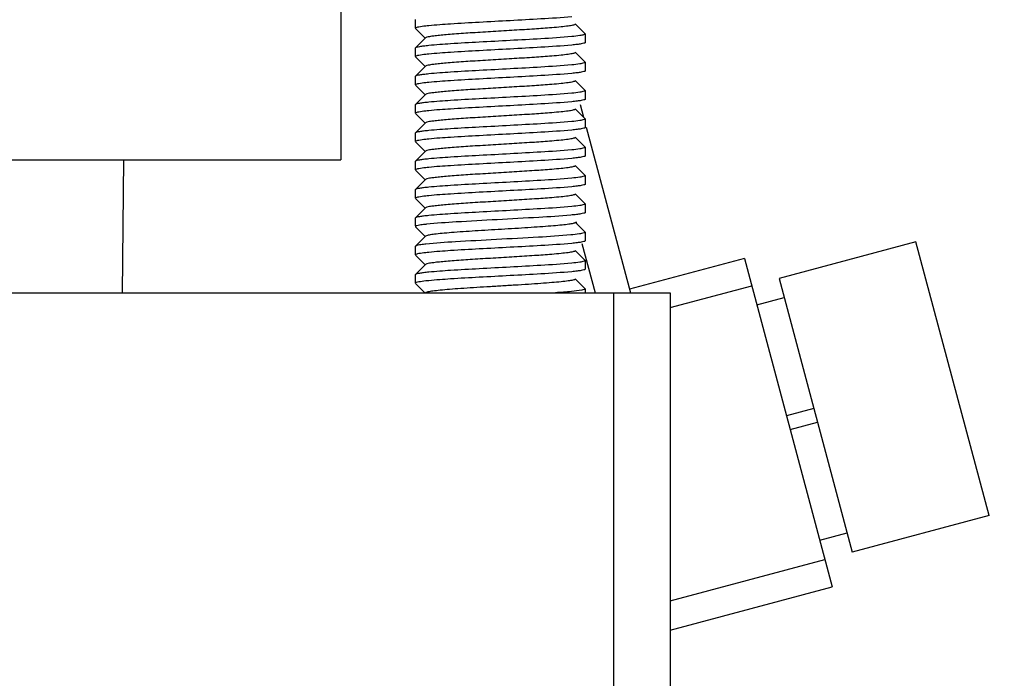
# Model space of a CAD drawing. Header units: millimetres. Extents: x -43833 to -38083, y -3638 to -2112.
# Tile 71 of 114: x -40758 to -40723, y -3207 to -3183. Entities that reach past the tile are written whole.
import ezdxf

# ---------------------------------------------------------------- set-up
doc = ezdxf.new("R2010")
doc.units = ezdxf.units.MM
doc.layers.add('02___PRT_ALL_AXES', color=7, linetype='Continuous')
doc.dimstyles.new('副本 12', dxfattribs={"dimtxt": 12, "dimasz": 6, "dimexe": 1, "dimexo": 1.2, "dimgap": 2, "dimtad": 0, "dimtxsty": 'Standard', "dimblk": 'OPEN30', "dimcen": 0, "dimclrd": 5, "dimclre": 3, "dimclrt": 256, "dimadec": 0, "dimazin": 2, "dimtm": 1e-09, "dimtfac": 0.6, "dimtofl": 0, "dimtmove": 0, "dimatfit": 3, "dimldrblk": 'OPEN30', "dimfxl": 1, "dimtolj": 1, "dimarcsym": 0})

# ---------------------------------------------------------------- blocks, each defined once
blk = doc.blocks.new('_Open30')
at = {"color": 0, "linetype": 'ByBlock', "lineweight": -2}
for p, q in [((-1, 0.2679), (0, 0)), ((0, 0), (-1, -0.2679)), ((0, 0), (-1, 0))]:
    blk.add_line(p, q, dxfattribs=at)
blk = doc.blocks.new('*D119')
at = {"color": 3, "linetype": 'ByBlock', "lineweight": -2}
for p, q in [((-40548.334, -3096.409), (-40519.57, -3096.409)), ((-40728.334, -3374.422), (-40519.57, -3374.422))]:
    blk.add_line(p, q, dxfattribs=at)
at = {"color": 5, "linetype": 'ByBlock', "lineweight": -2}
for p, q in [((-40520.57, -3102.409), (-40520.57, -3173.315)), ((-40520.57, -3368.422), (-40520.57, -3297.517))]:
    blk.add_line(p, q, dxfattribs=at)
at = {"layer": 'Defpoints', "color": 0, "linetype": 'ByBlock'}
for p in [(-40549.534, -3096.409), (-40729.534, -3374.422), (-40520.57, -3374.422)]:
    blk.add_point(p, dxfattribs=at)
at = {"color": 5, "linetype": 'ByBlock', "lineweight": -2, "xscale": 6, "yscale": 6, "zscale": 6}
for p, rotation in [((-40520.57, -3096.409), 90), ((-40520.57, -3374.422), 270)]:
    blk.add_blockref('_Open30', p, dxfattribs=dict(at, rotation=rotation))
at = {"linetype": 'ByBlock', "insert": (-40520.57, -3235.416), "char_height": 12, "attachment_point": 5, "rotation": 90}
blk.add_mtext('\\A1;{\\fKaiTi|b0|i0|c134|p49;出口高度}280%%P5', dxfattribs=at)

msp = doc.modelspace()

# ---------------------------------------------------------------- linework, layer by layer
at = {"color": 7, "linetype": 'Continuous'}
for p, q in [((-40746.166, -3163.999), (-40746.166, -3188.215)), ((-40743.53, -3183.264), (-40743.534, -3183.272)), ((-40743.534, -3183.272), (-40743.534, -3183.572)), ((-40737.538, -3183.764), (-40737.889, -3183.412)), ((-40743.53, -3183.58), (-40743.179, -3183.932)), ((-40743.413, -3183.527), (-40743.454, -3183.535)), ((-40737.534, -3183.772), (-40737.534, -3184.072)), ((-40743.179, -3183.912), (-40743.53, -3184.264)), ((-40737.534, -3184.072), (-40737.538, -3184.08)), ((-40743.53, -3184.264), (-40743.534, -3184.272)), ((-40743.534, -3184.272), (-40743.534, -3184.572)), ((-40737.538, -3184.764), (-40737.889, -3184.412)), ((-40743.53, -3184.58), (-40743.179, -3184.932)), ((-40743.413, -3184.527), (-40743.454, -3184.535)), ((-40737.534, -3184.772), (-40737.534, -3185.072)), ((-40743.179, -3184.912), (-40743.53, -3185.264)), ((-40737.534, -3185.072), (-40737.538, -3185.08)), ((-40743.53, -3185.264), (-40743.534, -3185.272)), ((-40743.534, -3185.272), (-40743.534, -3185.572)), ((-40743.413, -3185.527), (-40743.454, -3185.535)), ((-40737.538, -3185.764), (-40737.889, -3185.412)), ((-40743.53, -3185.58), (-40743.179, -3185.932)), ((-40737.534, -3185.772), (-40737.534, -3186.072)), ((-40743.179, -3185.912), (-40743.53, -3186.264)), ((-40737.534, -3186.072), (-40737.538, -3186.08)), ((-40743.53, -3186.264), (-40743.534, -3186.272)), ((-40743.534, -3186.272), (-40743.534, -3186.572)), ((-40743.413, -3186.527), (-40743.454, -3186.535)), ((-40737.538, -3186.764), (-40737.889, -3186.412)), ((-40737.717, -3186.259), (-40737.597, -3186.704)), ((-40743.53, -3186.58), (-40743.179, -3186.932)), ((-40743.179, -3186.912), (-40743.53, -3187.264)), ((-40737.534, -3186.772), (-40737.534, -3187.072)), ((-40743.53, -3187.264), (-40743.534, -3187.272)), ((-40737.534, -3187.072), (-40737.538, -3187.08)), ((-40737.501, -3187.063), (-40735.935, -3192.909)), ((-40743.534, -3187.272), (-40743.534, -3187.572)), ((-40743.53, -3187.58), (-40743.179, -3187.932)), ((-40743.413, -3187.527), (-40743.454, -3187.535)), ((-40737.538, -3187.764), (-40737.889, -3187.412)), ((-40743.179, -3187.912), (-40743.53, -3188.264)), ((-40737.534, -3187.772), (-40737.534, -3188.072)), ((-40813.166, -3188.215), (-40746.166, -3188.215)), ((-40753.876, -3192.909), (-40753.834, -3188.215)), ((-40743.53, -3188.264), (-40743.534, -3188.272)), ((-40743.534, -3188.272), (-40743.534, -3188.572)), ((-40737.534, -3188.072), (-40737.538, -3188.08)), ((-40743.53, -3188.58), (-40743.179, -3188.932)), ((-40743.413, -3188.527), (-40743.454, -3188.535)), ((-40737.538, -3188.764), (-40737.889, -3188.412)), ((-40743.179, -3188.912), (-40743.53, -3189.264)), ((-40737.534, -3188.772), (-40737.534, -3189.072)), ((-40743.53, -3189.264), (-40743.534, -3189.272)), ((-40743.534, -3189.272), (-40743.534, -3189.572)), ((-40737.534, -3189.072), (-40737.538, -3189.08)), ((-40743.53, -3189.58), (-40743.179, -3189.932)), ((-40743.413, -3189.527), (-40743.454, -3189.535)), ((-40737.538, -3189.764), (-40737.889, -3189.412)), ((-40743.179, -3189.912), (-40743.53, -3190.264)), ((-40737.534, -3189.772), (-40737.534, -3190.072)), ((-40743.53, -3190.264), (-40743.534, -3190.272)), ((-40743.534, -3190.272), (-40743.534, -3190.543)), ((-40737.534, -3190.072), (-40737.538, -3190.08)), ((-40743.53, -3190.58), (-40743.179, -3190.932)), ((-40737.538, -3190.764), (-40737.889, -3190.412)), ((-40737.83, -3190.471), (-40737.849, -3190.402)), ((-40743.179, -3190.912), (-40743.496, -3191.23)), ((-40743.139, -3190.893), (-40743.179, -3190.912)), ((-40737.534, -3191.072), (-40737.538, -3191.08)), ((-40737.534, -3190.772), (-40737.534, -3191.072)), ((-40743.53, -3191.264), (-40743.534, -3191.272)), ((-40737.538, -3191.764), (-40737.889, -3191.412)), ((-40737.174, -3192.92), (-40737.64, -3191.182)), ((-40725.858, -3191.108), (-40730.687, -3192.402)), ((-40723.269, -3200.768), (-40725.858, -3191.108)), ((-40743.53, -3191.58), (-40743.179, -3191.932)), ((-40743.413, -3191.527), (-40743.454, -3191.535)), ((-40737.534, -3191.772), (-40737.534, -3192.072)), ((-40731.912, -3191.695), (-40735.969, -3192.782)), ((-40731.912, -3191.695), (-40728.806, -3203.286)), ((-40743.179, -3191.912), (-40743.53, -3192.264)), ((-40737.534, -3192.072), (-40737.538, -3192.08)), ((-40743.53, -3192.264), (-40743.534, -3192.272)), ((-40743.534, -3192.272), (-40743.534, -3192.572)), ((-40737.538, -3192.764), (-40737.889, -3192.412)), ((-40730.687, -3192.402), (-40728.099, -3202.062)), ((-40743.53, -3192.58), (-40743.201, -3192.909)), ((-40737.534, -3192.772), (-40737.534, -3192.909)), ((-40734.534, -3193.433), (-40731.653, -3192.661)), ((-40835.954, -3192.909), (-40734.534, -3192.909)), ((-40736.534, -3192.909), (-40736.534, -3207.409)), ((-40734.534, -3192.909), (-40734.534, -3207.409)), ((-40731.472, -3193.337), (-40730.506, -3193.079)), ((-40729.458, -3196.991), (-40730.424, -3197.249)), ((-40730.294, -3197.732), (-40729.328, -3197.474)), ((-40723.269, -3200.768), (-40728.099, -3202.062)), ((-40729.246, -3201.644), (-40728.28, -3201.386)), ((-40734.534, -3203.786), (-40729.065, -3202.321)), ((-40734.534, -3204.821), (-40728.806, -3203.286))]:
    msp.add_line(p, q, dxfattribs=at)
for centre, radius, start, end in [((-40742.381, -3197.59), 7.141, 96.1029, 96.5433), ((-40742.419, -3197.951), 6.8, 96.2878, 96.5489)]:
    msp.add_arc(centre, radius, start, end, dxfattribs=at)
for points, start_tangent, end_tangent in [([(-40737.889, -3183.432), (-40737.916, -3183.447), (-40737.966, -3183.462), (-40738.134, -3183.492), (-40738.388, -3183.522), (-40738.717, -3183.552), (-40739.329, -3183.597), (-40740.037, -3183.642), (-40740.784, -3183.687), (-40741.511, -3183.732), (-40742.161, -3183.777), (-40742.44, -3183.8), (-40742.681, -3183.822), (-40742.879, -3183.845), (-40743.03, -3183.867), (-40743.13, -3183.89), (-40743.179, -3183.912)], (-0.705771, -0.708441), (-0.707622, -0.706591)), ([(-40738.01, -3183.163), (-40739.096, -3183.242), (-40741.276, -3183.362), (-40742.289, -3183.421), (-40743.058, -3183.481)], (-0.995222, -0.097638), (-0.995222, -0.097638)), ([(-40743.454, -3183.535), (-40743.514, -3183.554), (-40743.534, -3183.572)], (-0.974252, -0.225464), (0, -1)), ([(-40743.058, -3183.481), (-40743.167, -3183.492), (-40743.413, -3183.527)], (-0.995222, -0.097638), (-0.982697, -0.185221)), ([(-40737.534, -3183.772), (-40737.565, -3183.795), (-40737.656, -3183.817)], (0, -1), (-0.982697, -0.185221)), ([(-40738.01, -3183.863), (-40739.096, -3183.942), (-40741.276, -3184.062), (-40742.289, -3184.121), (-40743.058, -3184.181)], (-0.995222, -0.097638), (-0.995222, -0.097638)), ([(-40737.656, -3183.817), (-40737.723, -3183.829), (-40738.01, -3183.863)], (-0.982697, -0.185221), (-0.995222, -0.097638)), ([(-40737.538, -3184.08), (-40737.584, -3184.101), (-40737.679, -3184.122), (-40737.822, -3184.142), (-40738.01, -3184.163)], (-0.70919, -0.705017), (-0.995222, -0.097638)), ([(-40743.058, -3184.181), (-40743.246, -3184.202), (-40743.389, -3184.222), (-40743.484, -3184.243), (-40743.53, -3184.264)], (-0.995222, -0.097638), (-0.709185, -0.705022)), ([(-40743.058, -3184.481), (-40743.167, -3184.492), (-40743.413, -3184.527)], (-0.995222, -0.097638), (-0.982697, -0.185221)), ([(-40737.889, -3184.432), (-40737.916, -3184.447), (-40737.966, -3184.462), (-40738.039, -3184.477), (-40738.134, -3184.492), (-40738.388, -3184.522), (-40738.717, -3184.552), (-40739.329, -3184.597), (-40740.037, -3184.642), (-40740.784, -3184.687), (-40741.511, -3184.732), (-40742.161, -3184.777), (-40742.44, -3184.8), (-40742.681, -3184.822), (-40742.879, -3184.845), (-40743.03, -3184.867), (-40743.13, -3184.89), (-40743.179, -3184.912)], (-0.705766, -0.708445), (-0.704868, -0.709338)), ([(-40738.01, -3184.163), (-40739.096, -3184.242), (-40741.276, -3184.362), (-40742.289, -3184.421), (-40743.058, -3184.481)], (-0.995222, -0.097638), (-0.995222, -0.097638)), ([(-40743.454, -3184.535), (-40743.514, -3184.554), (-40743.534, -3184.572)], (-0.974252, -0.225464), (0, -1)), ([(-40737.656, -3184.817), (-40737.723, -3184.829), (-40738.01, -3184.863)], (-0.982697, -0.185221), (-0.995222, -0.097638)), ([(-40737.534, -3184.772), (-40737.565, -3184.795), (-40737.656, -3184.817)], (0, -1), (-0.982697, -0.185221)), ([(-40743.058, -3185.181), (-40743.246, -3185.202), (-40743.389, -3185.222), (-40743.484, -3185.243), (-40743.53, -3185.264)], (-0.995222, -0.097638), (-0.709185, -0.705022)), ([(-40738.01, -3184.863), (-40739.096, -3184.942), (-40741.276, -3185.062), (-40742.289, -3185.121), (-40743.058, -3185.181)], (-0.995222, -0.097638), (-0.995222, -0.097638)), ([(-40738.01, -3185.163), (-40739.096, -3185.242), (-40741.276, -3185.362), (-40742.289, -3185.421), (-40743.058, -3185.481)], (-0.995222, -0.097638), (-0.995222, -0.097638)), ([(-40737.538, -3185.08), (-40737.584, -3185.101), (-40737.679, -3185.122), (-40737.822, -3185.142), (-40738.01, -3185.163)], (-0.70919, -0.705017), (-0.995222, -0.097638)), ([(-40743.058, -3185.481), (-40743.167, -3185.492), (-40743.413, -3185.527)], (-0.995222, -0.097638), (-0.982697, -0.185221)), ([(-40737.889, -3185.432), (-40737.916, -3185.447), (-40737.966, -3185.462), (-40738.134, -3185.492), (-40738.388, -3185.522), (-40738.717, -3185.552), (-40739.329, -3185.597), (-40740.037, -3185.642), (-40740.784, -3185.687), (-40741.511, -3185.732), (-40742.161, -3185.777), (-40742.44, -3185.8), (-40742.681, -3185.822), (-40742.879, -3185.845), (-40743.03, -3185.867), (-40743.13, -3185.89), (-40743.179, -3185.912)], (-0.707883, -0.70633), (-0.707417, -0.706797)), ([(-40743.454, -3185.535), (-40743.514, -3185.554), (-40743.534, -3185.572)], (-0.974252, -0.225464), (0, -1)), ([(-40738.01, -3185.863), (-40739.096, -3185.942), (-40741.276, -3186.062), (-40742.289, -3186.121), (-40743.058, -3186.181)], (-0.995222, -0.097638), (-0.995222, -0.097638)), ([(-40737.656, -3185.817), (-40737.723, -3185.829), (-40738.01, -3185.863)], (-0.982697, -0.185221), (-0.995222, -0.097638)), ([(-40737.534, -3185.772), (-40737.565, -3185.795), (-40737.656, -3185.817)], (0, -1), (-0.982697, -0.185221)), ([(-40743.058, -3186.181), (-40743.246, -3186.202), (-40743.389, -3186.222), (-40743.484, -3186.243), (-40743.53, -3186.264)], (-0.995222, -0.097638), (-0.709185, -0.705022)), ([(-40738.01, -3186.163), (-40739.096, -3186.242), (-40741.276, -3186.362), (-40742.289, -3186.421), (-40743.058, -3186.481)], (-0.995222, -0.097638), (-0.995222, -0.097638)), ([(-40737.538, -3186.08), (-40737.584, -3186.101), (-40737.679, -3186.122), (-40737.822, -3186.142), (-40738.01, -3186.163)], (-0.70919, -0.705017), (-0.995222, -0.097638)), ([(-40743.454, -3186.535), (-40743.514, -3186.554), (-40743.534, -3186.572)], (-0.974252, -0.225464), (0, -1)), ([(-40743.058, -3186.481), (-40743.167, -3186.492), (-40743.413, -3186.527)], (-0.995222, -0.097638), (-0.982697, -0.185221)), ([(-40737.889, -3186.432), (-40737.916, -3186.447), (-40737.966, -3186.462), (-40738.134, -3186.492), (-40738.388, -3186.522), (-40738.717, -3186.552), (-40739.329, -3186.597), (-40740.037, -3186.642), (-40740.784, -3186.687), (-40741.511, -3186.732), (-40742.161, -3186.777), (-40742.44, -3186.8), (-40742.681, -3186.822), (-40742.879, -3186.845), (-40743.03, -3186.867), (-40743.13, -3186.89), (-40743.179, -3186.912)], (-0.705218, -0.70899), (-0.70655, -0.707663)), ([(-40738.01, -3186.863), (-40739.096, -3186.942), (-40741.276, -3187.062), (-40742.289, -3187.121), (-40743.058, -3187.181)], (-0.995222, -0.097638), (-0.995222, -0.097638)), ([(-40737.656, -3186.817), (-40737.723, -3186.829), (-40738.01, -3186.863)], (-0.982697, -0.185221), (-0.995222, -0.097638)), ([(-40737.534, -3186.772), (-40737.565, -3186.795), (-40737.656, -3186.817)], (0, -1), (-0.982697, -0.185221)), ([(-40743.058, -3187.181), (-40743.246, -3187.202), (-40743.389, -3187.222), (-40743.484, -3187.243), (-40743.53, -3187.264)], (-0.995222, -0.097638), (-0.709185, -0.705022)), ([(-40738.01, -3187.163), (-40739.096, -3187.242), (-40741.276, -3187.362), (-40742.289, -3187.421), (-40743.058, -3187.481)], (-0.995222, -0.097638), (-0.995222, -0.097638)), ([(-40737.538, -3187.08), (-40737.584, -3187.101), (-40737.679, -3187.122), (-40737.822, -3187.142), (-40738.01, -3187.163)], (-0.70919, -0.705017), (-0.995222, -0.097638)), ([(-40743.454, -3187.535), (-40743.514, -3187.554), (-40743.534, -3187.572)], (-0.974252, -0.225464), (0, -1)), ([(-40743.058, -3187.481), (-40743.167, -3187.492), (-40743.413, -3187.527)], (-0.995222, -0.097638), (-0.982697, -0.185221)), ([(-40737.889, -3187.432), (-40737.916, -3187.447), (-40737.966, -3187.462), (-40738.039, -3187.477), (-40738.134, -3187.492), (-40738.388, -3187.522), (-40738.717, -3187.552), (-40739.329, -3187.597), (-40740.037, -3187.642), (-40740.784, -3187.687), (-40741.511, -3187.732), (-40742.161, -3187.777), (-40742.44, -3187.8), (-40742.681, -3187.822), (-40742.879, -3187.845), (-40743.03, -3187.867), (-40743.13, -3187.89), (-40743.179, -3187.912)], (-0.706701, -0.707513), (-0.705127, -0.709081)), ([(-40738.01, -3187.863), (-40739.096, -3187.942), (-40741.276, -3188.062), (-40742.289, -3188.121), (-40743.058, -3188.181)], (-0.995222, -0.097638), (-0.995222, -0.097638)), ([(-40737.656, -3187.817), (-40737.723, -3187.829), (-40738.01, -3187.863)], (-0.982697, -0.185221), (-0.995222, -0.097638)), ([(-40737.534, -3187.772), (-40737.565, -3187.795), (-40737.656, -3187.817)], (0, -1), (-0.982697, -0.185221)), ([(-40743.058, -3188.181), (-40743.246, -3188.202), (-40743.389, -3188.222), (-40743.484, -3188.243), (-40743.53, -3188.264)], (-0.995222, -0.097638), (-0.709185, -0.705022)), ([(-40738.01, -3188.163), (-40739.096, -3188.242), (-40741.276, -3188.362), (-40742.289, -3188.421), (-40743.058, -3188.481)], (-0.995222, -0.097638), (-0.995222, -0.097638)), ([(-40737.538, -3188.08), (-40737.584, -3188.101), (-40737.679, -3188.122), (-40737.822, -3188.142), (-40738.01, -3188.163)], (-0.70919, -0.705017), (-0.995222, -0.097638)), ([(-40743.454, -3188.535), (-40743.514, -3188.554), (-40743.534, -3188.572)], (-0.974252, -0.225464), (0, -1)), ([(-40743.058, -3188.481), (-40743.167, -3188.492), (-40743.413, -3188.527)], (-0.995222, -0.097638), (-0.982697, -0.185221)), ([(-40737.889, -3188.432), (-40737.916, -3188.447), (-40737.966, -3188.462), (-40738.134, -3188.492), (-40738.388, -3188.522), (-40738.717, -3188.552), (-40739.329, -3188.597), (-40740.037, -3188.642), (-40740.784, -3188.687), (-40741.511, -3188.732), (-40742.161, -3188.777), (-40742.44, -3188.8), (-40742.681, -3188.822), (-40742.879, -3188.845), (-40743.03, -3188.867), (-40743.13, -3188.89), (-40743.179, -3188.912)], (-0.707526, -0.706687), (-0.707804, -0.706409)), ([(-40738.01, -3188.863), (-40739.096, -3188.942), (-40741.276, -3189.062), (-40742.289, -3189.121), (-40743.058, -3189.181)], (-0.995222, -0.097638), (-0.995222, -0.097638)), ([(-40737.656, -3188.817), (-40737.723, -3188.829), (-40738.01, -3188.863)], (-0.982697, -0.185221), (-0.995222, -0.097638)), ([(-40737.534, -3188.772), (-40737.565, -3188.795), (-40737.656, -3188.817)], (0, -1), (-0.982697, -0.185221)), ([(-40743.058, -3189.181), (-40743.246, -3189.202), (-40743.389, -3189.222), (-40743.484, -3189.243), (-40743.53, -3189.264)], (-0.995222, -0.097638), (-0.709185, -0.705022)), ([(-40738.01, -3189.163), (-40739.096, -3189.242), (-40741.276, -3189.362), (-40742.289, -3189.421), (-40743.058, -3189.481)], (-0.995222, -0.097638), (-0.995222, -0.097638)), ([(-40737.538, -3189.08), (-40737.584, -3189.101), (-40737.679, -3189.122), (-40737.822, -3189.142), (-40738.01, -3189.163)], (-0.70919, -0.705017), (-0.995222, -0.097638)), ([(-40743.454, -3189.535), (-40743.514, -3189.554), (-40743.534, -3189.572)], (-0.974252, -0.225464), (0, -1)), ([(-40743.058, -3189.481), (-40743.167, -3189.492), (-40743.413, -3189.527)], (-0.995222, -0.097638), (-0.982697, -0.185221)), ([(-40737.889, -3189.432), (-40737.916, -3189.447), (-40737.966, -3189.462), (-40738.039, -3189.477), (-40738.134, -3189.492), (-40738.388, -3189.522), (-40738.717, -3189.552), (-40739.329, -3189.597), (-40740.037, -3189.642), (-40740.784, -3189.687), (-40741.511, -3189.732), (-40742.161, -3189.777), (-40742.44, -3189.8), (-40742.681, -3189.822), (-40742.879, -3189.845), (-40743.03, -3189.867), (-40743.13, -3189.89), (-40743.179, -3189.912)], (-0.70492, -0.709287), (-0.705969, -0.708242)), ([(-40738.01, -3189.863), (-40739.096, -3189.942), (-40741.276, -3190.062), (-40742.289, -3190.121), (-40743.058, -3190.181)], (-0.995222, -0.097638), (-0.995222, -0.097638)), ([(-40737.656, -3189.817), (-40737.723, -3189.829), (-40738.01, -3189.863)], (-0.982697, -0.185221), (-0.995222, -0.097638)), ([(-40737.534, -3189.772), (-40737.565, -3189.795), (-40737.656, -3189.817)], (0, -1), (-0.982697, -0.185221)), ([(-40743.058, -3190.181), (-40743.246, -3190.202), (-40743.389, -3190.222), (-40743.484, -3190.243), (-40743.53, -3190.264)], (-0.995222, -0.097638), (-0.709185, -0.705022)), ([(-40738.044, -3190.166), (-40739.172, -3190.247), (-40740.644, -3190.328), (-40742.088, -3190.409), (-40743.14, -3190.489)], (-0.995505, -0.094713), (-0.994317, -0.106463)), ([(-40737.538, -3190.08), (-40737.587, -3190.102), (-40737.689, -3190.123), (-40737.842, -3190.145), (-40738.044, -3190.166)], (-0.709446, -0.70476), (-0.995505, -0.094713)), ([(-40743.483, -3190.543), (-40743.521, -3190.557), (-40743.534, -3190.572)], (-0.960758, -0.277387), (0, -1)), ([(-40743.194, -3190.496), (-40743.29, -3190.507), (-40743.483, -3190.543)], (-0.993469, -0.114102), (-0.960758, -0.277387)), ([(-40737.889, -3190.432), (-40737.914, -3190.446), (-40737.961, -3190.46), (-40738.117, -3190.489), (-40738.352, -3190.518), (-40738.658, -3190.547), (-40739.026, -3190.576), (-40739.443, -3190.604), (-40739.895, -3190.633), (-40740.369, -3190.662), (-40741.317, -3190.72), (-40742.163, -3190.777), (-40742.512, -3190.806), (-40742.798, -3190.835), (-40743.009, -3190.864), (-40743.139, -3190.893)], (-0.707482, -0.706731), (-0.950516, -0.310676)), ([(-40738.044, -3190.866), (-40739.182, -3190.948), (-40740.668, -3191.029), (-40742.119, -3191.111), (-40743.164, -3191.192)], (-0.995505, -0.094713), (-0.993979, -0.109573)), ([(-40737.664, -3190.819), (-40737.737, -3190.831), (-40738.044, -3190.866)], (-0.983795, -0.179296), (-0.995505, -0.094713)), ([(-40737.538, -3191.08), (-40737.584, -3191.101), (-40737.679, -3191.122), (-40737.822, -3191.142), (-40738.01, -3191.163)], (-0.70919, -0.705017), (-0.995222, -0.097638)), ([(-40737.534, -3190.772), (-40737.542, -3190.784), (-40737.567, -3190.795), (-40737.664, -3190.819)], (0, -1), (-0.983795, -0.179296)), ([(-40743.483, -3191.243), (-40743.5, -3191.248), (-40743.53, -3191.264)], (-0.960758, -0.277387), (-0.706573, -0.70764)), ([(-40743.194, -3191.196), (-40743.29, -3191.207), (-40743.483, -3191.243)], (-0.993469, -0.114102), (-0.960758, -0.277387)), ([(-40737.889, -3191.432), (-40737.916, -3191.447), (-40737.966, -3191.462), (-40738.134, -3191.492), (-40738.388, -3191.522), (-40738.717, -3191.552), (-40739.329, -3191.597), (-40740.037, -3191.642), (-40740.784, -3191.687), (-40741.511, -3191.732), (-40742.161, -3191.777), (-40742.44, -3191.8), (-40742.681, -3191.822), (-40742.879, -3191.845), (-40743.03, -3191.867), (-40743.13, -3191.89), (-40743.179, -3191.912)], (-0.707065, -0.707149), (-0.70805, -0.706162)), ([(-40738.01, -3191.163), (-40739.096, -3191.242), (-40741.276, -3191.362), (-40742.289, -3191.421), (-40743.058, -3191.481)], (-0.995222, -0.097638), (-0.995222, -0.097638)), ([(-40743.454, -3191.535), (-40743.514, -3191.554), (-40743.534, -3191.572)], (-0.974252, -0.225464), (0, -1)), ([(-40743.058, -3191.481), (-40743.167, -3191.492), (-40743.413, -3191.527)], (-0.995222, -0.097638), (-0.982697, -0.185221)), ([(-40737.534, -3191.772), (-40737.565, -3191.795), (-40737.656, -3191.817)], (0, -1), (-0.982697, -0.185221)), ([(-40738.01, -3191.863), (-40739.096, -3191.942), (-40741.276, -3192.062), (-40742.289, -3192.121), (-40743.058, -3192.181)], (-0.995222, -0.097638), (-0.995222, -0.097638)), ([(-40737.656, -3191.817), (-40737.723, -3191.829), (-40738.01, -3191.863)], (-0.982697, -0.185221), (-0.995222, -0.097638)), ([(-40737.538, -3192.08), (-40737.584, -3192.101), (-40737.679, -3192.122), (-40737.822, -3192.142), (-40738.01, -3192.163)], (-0.70919, -0.705017), (-0.995222, -0.097638)), ([(-40743.058, -3192.181), (-40743.246, -3192.202), (-40743.389, -3192.222), (-40743.484, -3192.243), (-40743.53, -3192.264)], (-0.995222, -0.097638), (-0.709185, -0.705022)), ([(-40743.058, -3192.481), (-40743.167, -3192.492), (-40743.413, -3192.527)], (-0.995222, -0.097638), (-0.982697, -0.185221)), ([(-40737.889, -3192.432), (-40737.915, -3192.446), (-40737.965, -3192.461), (-40738.131, -3192.491), (-40738.382, -3192.521), (-40738.709, -3192.551), (-40739.099, -3192.581), (-40739.54, -3192.611), (-40740.016, -3192.641), (-40740.51, -3192.671), (-40741.005, -3192.7), (-40741.483, -3192.73), (-40741.928, -3192.76), (-40742.324, -3192.79), (-40742.657, -3192.82), (-40742.916, -3192.85), (-40743.091, -3192.88), (-40743.145, -3192.895), (-40743.176, -3192.91)], (-0.704798, -0.709408), (-0.793043, -0.609166)), ([(-40738.01, -3192.163), (-40739.096, -3192.242), (-40741.276, -3192.362), (-40742.289, -3192.421), (-40743.058, -3192.481)], (-0.995222, -0.097638), (-0.995222, -0.097638)), ([(-40743.413, -3192.527), (-40743.504, -3192.549), (-40743.534, -3192.572)], (-0.982697, -0.185221), (0, -1)), ([(-40737.656, -3192.817), (-40738.016, -3192.863), (-40738.585, -3192.909)], (-0.982697, -0.185221), (-0.997574, -0.069617)), ([(-40737.534, -3192.772), (-40737.565, -3192.795), (-40737.656, -3192.817)], (0, -1), (-0.982697, -0.185221))]:
    msp.add_spline(points, degree=3, dxfattribs=dict(at, start_tangent=start_tangent, end_tangent=end_tangent))
at = {"layer": '02___PRT_ALL_AXES', "color": 7, "linetype": 'Continuous'}
for p, q in [((-40743.534, -3183.272), (-40743.534, -3183.572)), ((-40737.534, -3183.772), (-40737.534, -3184.072)), ((-40743.534, -3184.272), (-40743.534, -3184.572)), ((-40737.534, -3184.772), (-40737.534, -3185.072)), ((-40743.534, -3185.272), (-40743.534, -3185.572)), ((-40737.534, -3185.772), (-40737.534, -3186.072)), ((-40743.534, -3186.272), (-40743.534, -3186.572)), ((-40737.534, -3186.772), (-40737.534, -3187.072)), ((-40743.534, -3187.272), (-40743.534, -3187.572)), ((-40737.534, -3187.772), (-40737.534, -3188.072)), ((-40743.534, -3188.272), (-40743.534, -3188.572)), ((-40737.534, -3188.772), (-40737.534, -3189.072)), ((-40743.534, -3189.272), (-40743.534, -3189.572)), ((-40737.534, -3189.772), (-40737.534, -3190.072)), ((-40743.534, -3190.272), (-40743.534, -3190.543)), ((-40737.534, -3190.772), (-40737.534, -3191.072)), ((-40743.534, -3191.272), (-40743.534, -3191.572)), ((-40737.534, -3191.772), (-40737.534, -3192.072)), ((-40737.534, -3192.772), (-40737.534, -3192.909))]:
    msp.add_line(p, q, dxfattribs=at)

# ---------------------------------------------------------------- dimensions: what is measured, and where the dimension line sits
at = {"color": 5, "linetype": 'ByBlock'}
dim = msp.add_linear_dim(base=(-40520.57, -3374.422), p1=(-40549.534, -3096.409), p2=(-40729.534, -3374.422), angle=90, text='{\\fKaiTi|b0|i0|c134|p49;出口高度}280%%P5', dimstyle='副本 12', dxfattribs=at)
dim.commit()
dim.dimension.update_dxf_attribs({"geometry": '*D119', "text_midpoint": (-40520.57, -3235.416)})

doc.saveas('drawing.dxf')
